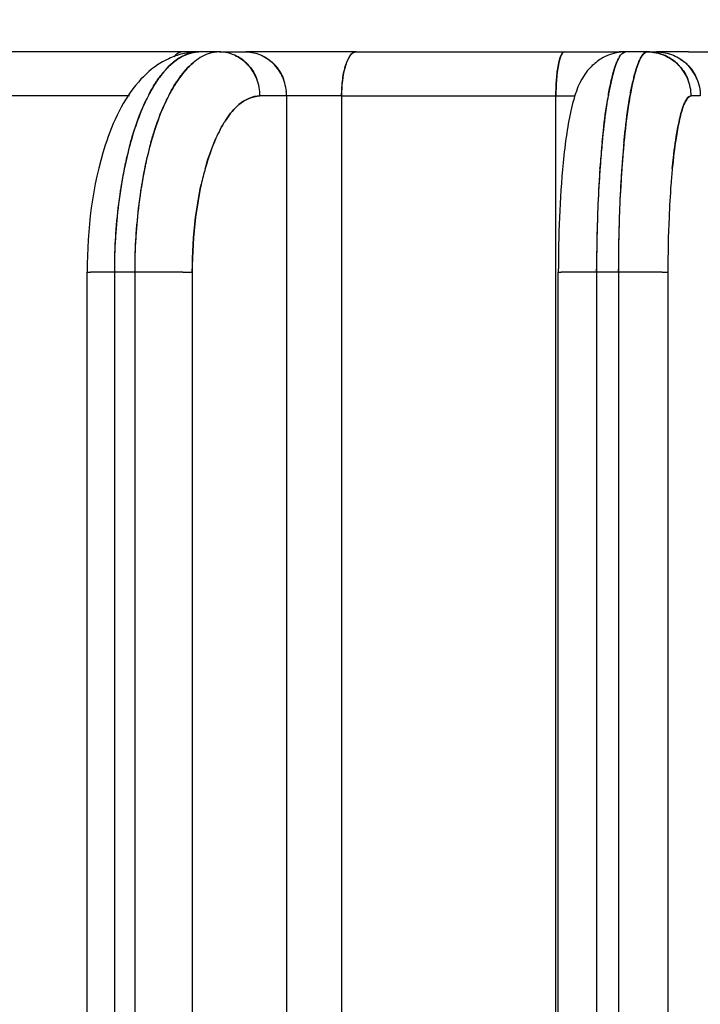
# Model space of a CAD drawing. Header units: millimetres. Extents: x 4086 to 10416, y 123 to 1549.
# Tile 98 of 256: x 6983.78 to 6987.64, y 776.72 to 782.32. Entities that reach past the tile are written whole.
import ezdxf

# ---------------------------------------------------------------- set-up
doc = ezdxf.new("R2010")
doc.units = ezdxf.units.MM
doc.layers.add('外形图', color=7, linetype='Continuous')
doc.layers.add('尺寸标注', color=7, linetype='Continuous')
doc.styles.add('思源黑', font='SourceHanSansCN-Normal.ttf')
doc.dimstyles.new('尺寸标注_1_4比例中六', dxfattribs={"dimtxt": 10, "dimasz": 8, "dimexe": 2, "dimexo": 1.5, "dimgap": 1, "dimtad": 1, "dimdec": 1, "dimlfac": 4, "dimdsep": 46, "dimtxsty": '思源黑', "dimcen": 0.09, "dimadec": 0, "dimazin": 0, "dimtp": 0.01, "dimtm": 0.01, "dimtfac": 1, "dimtdec": 1, "dimtofl": 0, "dimtmove": 0, "dimatfit": 3, "dimfxl": 1, "dimtolj": 1, "dimarcsym": 0})

# ---------------------------------------------------------------- blocks, each defined once
blk = doc.blocks.new('*D641')
at = {"layer": 'Defpoints', "color": 0}
for p in [(6878.8829, 952.5071), (7011.1262, 952.5071), (7001.7165, 757.5012)]:
    blk.add_point(p, dxfattribs=at)
at = {"layer": '尺寸标注', "color": 0, "lineweight": -2}
for p, q in [((7009.6262, 952.5071), (6876.8829, 952.5071)), ((6878.8829, 765.5012), (6878.8829, 944.5071)), ((7000.2165, 757.5012), (6876.8829, 757.5012))]:
    blk.add_line(p, q, dxfattribs=at)
at = {"layer": '尺寸标注', "color": 0}
for points in [[(6880.2163, 944.5071), (6877.5496, 944.5071), (6878.8829, 952.5071)], [(6877.5496, 765.5012), (6880.2163, 765.5012), (6878.8829, 757.5012)]]:
    blk.add_solid(points, dxfattribs=at)
at = {"layer": '尺寸标注', "color": 0, "insert": (6872.7053, 865.1729), "char_height": 10, "attachment_point": 5, "rotation": 90, "style": '思源黑'}
blk.add_mtext('\\A1;780', dxfattribs=at)
blk = doc.blocks.new('*D642')
at = {"layer": 'Defpoints', "color": 0}
for p in [(7068.7721, 1016.2572), (6856.2695, 632.5072), (6943.6541, 632.5072)]:
    blk.add_point(p, dxfattribs=at)
at = {"layer": '尺寸标注', "color": 0, "lineweight": -2}
for p, q in [((7067.2721, 1016.2572), (6854.2695, 1016.2572)), ((6856.2695, 1008.2572), (6856.2695, 640.5072)), ((6942.1541, 632.5072), (6854.2695, 632.5072))]:
    blk.add_line(p, q, dxfattribs=at)
at = {"layer": '尺寸标注', "color": 0}
for points in [[(6857.6028, 1008.2572), (6854.9362, 1008.2572), (6856.2695, 1016.2572)], [(6854.9362, 640.5072), (6857.6028, 640.5072), (6856.2695, 632.5072)]]:
    blk.add_solid(points, dxfattribs=at)
at = {"layer": '尺寸标注', "color": 0, "insert": (6850.0851, 824.3822), "char_height": 10, "attachment_point": 5, "rotation": 90, "style": '思源黑'}
blk.add_mtext('\\A1;1535', dxfattribs=at)

msp = doc.modelspace()

# ---------------------------------------------------------------- linework, layer by layer
at = {"layer": '外形图', "color": 7, "linetype": 'Continuous'}
for p, q in [((6984.9119, 782.1321), (6983.6457, 782.1322)), ((6984.8488, 782.1213), (6984.8491, 782.1214)), ((6984.9119, 782.1322), (6985.0626, 782.1322)), ((6985.6879, 782.1322), (6985.0626, 782.1322)), ((6985.1509, 782.1132), (6985.151, 782.1131)), ((6985.6879, 782.1322), (6987.1806, 782.1322)), ((6987.2181, 782.1322), (6987.1806, 782.1322)), ((6987.3431, 782.1322), (6987.217, 782.1322)), ((6987.342, 782.1322), (6987.3939, 782.1322)), ((6987.5739, 782.1322), (6987.3939, 782.1322)), ((6987.4416, 782.1111), (6987.437, 782.1131)), ((6987.489, 782.1131), (6987.4887, 782.1131)), ((6987.5739, 782.1322), (6989.5013, 782.1322)), ((6984.7631, 782.0707), (6984.7634, 782.071)), ((6987.167, 782.071), (6987.1669, 782.0707)), ((6987.2908, 782.0707), (6987.2909, 782.071)), ((6987.5691, 782.059), (6987.5713, 782.0567)), ((6984.6057, 782.0293), (6984.6061, 782.0298)), ((6985.1251, 781.978), (6985.1251, 781.9778)), ((6985.2739, 781.9827), (6985.2758, 781.9778)), ((6987.5709, 781.978), (6987.571, 781.9778)), ((6987.6228, 781.9779), (6987.6208, 781.9827)), ((6984.4025, 781.8822), (6983.5055, 781.8822)), ((6985.2934, 781.8822), (6985.1427, 781.8822)), ((6985.2934, 781.8822), (6985.2934, 772.5072)), ((6985.606, 781.8822), (6985.2934, 781.8822)), ((6985.606, 781.8822), (6985.6061, 772.5072)), ((6985.606, 781.8822), (6986.9315, 781.8822)), ((6986.8225, 772.5072), (6986.8224, 781.8822)), ((6987.6417, 781.8822), (6987.5898, 781.8822)), ((6987.0722, 781.4692), (6987.0731, 781.4819)), ((6987.1967, 781.4789), (6987.1959, 781.4672)), ((6984.1622, 772.5072), (6984.1622, 780.8822)), ((6984.1622, 780.8822), (6984.1811, 780.8822)), ((6984.2352, 780.8822), (6984.1811, 780.8822)), ((6984.7041, 780.8822), (6984.2352, 780.8822)), ((6984.3161, 780.8822), (6984.3162, 772.5072)), ((6984.4315, 780.8822), (6984.4316, 772.5072)), ((6984.7039, 780.8822), (6984.7584, 780.8822)), ((6984.7584, 780.8822), (6984.7584, 772.5072)), ((6986.8359, 772.5072), (6986.8359, 780.8822)), ((6986.8359, 780.8822), (6986.8518, 780.8822)), ((6986.8977, 780.8822), (6986.8518, 780.8822)), ((6987.4261, 780.8822), (6986.8977, 780.8822)), ((6987.0528, 780.8822), (6987.0528, 780.8983)), ((6987.0528, 780.8822), (6987.0528, 772.5072)), ((6987.1767, 780.8822), (6987.1767, 780.8983)), ((6987.1767, 780.8822), (6987.1767, 772.5072)), ((6987.4259, 780.8822), (6987.4575, 780.8822)), ((6987.4575, 780.8822), (6987.4576, 772.5072))]:
    msp.add_line(p, q, dxfattribs=at)
for centre, radius, start, end in [((6984.8153, 781.6833), 0.4526, 114.9298, 121.4624), ((6984.7966, 781.7291), 0.4031, 90.0202, 103.4439), ((6984.7965, 781.95), 0.1821, 90.0018, 92.4999), ((6984.9156, 781.9283), 0.2042, 102.0258, 109.124), ((6984.9122, 781.9445), 0.1877, 91.9974, 102.1678), ((6984.9119, 781.9502), 0.182, 90.0004, 91.9456), ((6984.9119, 781.9217), 0.2104, 85.1298, 89.9991), ((6984.9115, 781.9174), 0.2148, 80.7028, 85.1331), ((6984.9115, 781.9172), 0.215, 80.2384, 85.1055), ((6984.9107, 781.913), 0.2192, 65.8317, 80.6668), ((6987.215, 781.8715), 0.2602, 113.5039, 117.6497), ((6987.2181, 782.1105), 0.0217, 90.0133, 97.1371), ((6987.342, 782.1106), 0.0216, 90.005, 95.6439), ((6987.3418, 781.8859), 0.2463, 78.0464, 89.9532), ((6987.3417, 781.8847), 0.2474, 67.3616, 78.0819), ((6987.3418, 781.885), 0.2471, 66.1662, 78.0795), ((6984.8724, 781.8054), 0.3477, 129.2364, 130.2033), ((6984.8726, 781.8051), 0.3481, 129.2883, 130.2227), ((6984.8991, 781.8965), 0.2395, 40.3194, 45.6639), ((6984.8997, 781.8971), 0.2386, 42.7125, 45.6689), ((6984.898, 781.8954), 0.2411, 39.7217, 43.4334), ((6984.8975, 781.8951), 0.2416, 39.7245, 42.7089), ((6985.0503, 781.897), 0.2388, 41.9861, 45.7214), ((6985.0494, 781.8961), 0.2401, 39.7681, 45.1043), ((6987.3416, 781.8849), 0.2473, 42.3473, 47.705), ((6987.3414, 781.8847), 0.2476, 41.7391, 45.473), ((6987.3933, 781.8847), 0.2475, 44.749, 47.7568), ((6987.3935, 781.8849), 0.2473, 41.7905, 47.7576), ((6987.3931, 781.8845), 0.2478, 41.7933, 44.7455), ((6985.1131, 781.5943), 0.6688, 144.0593, 146.4847), ((6985.1249, 781.5863), 0.683, 144.9322, 146.4704), ((6985.09, 781.6107), 0.6404, 144.0355, 144.7267), ((6985.0906, 781.6103), 0.6411, 144.0792, 144.7263), ((6985.2294, 781.5937), 0.6698, 144.1285, 146.4804), ((6985.241, 781.5858), 0.6838, 144.9834, 146.4669), ((6985.2085, 781.6085), 0.6442, 144.1067, 144.8984), ((6985.2091, 781.6081), 0.645, 144.1561, 144.8979), ((6988.2777, 781.7033), 1.1718, 165.9981, 167.1675), ((6988.3174, 781.694), 1.2126, 166.4213, 167.1565), ((6988.2003, 781.7222), 1.0921, 165.9798, 166.3191), ((6988.2022, 781.7218), 1.094, 166.0013, 166.3188), ((6988.4046, 781.7026), 1.1749, 166.0318, 167.1651), ((6988.4435, 781.6935), 1.2149, 166.4459, 167.1547), ((6988.3345, 781.7197), 1.1027, 166.0151, 166.4028), ((6988.3366, 781.7192), 1.1048, 166.0394, 166.4025), ((6985.4084, 781.4211), 1.0113, 152.1697, 154.244), ((6985.4082, 781.4212), 1.0111, 152.1647, 154.2418), ((6985.4086, 781.421), 1.0116, 152.1782, 154.2473), ((6985.5127, 781.4268), 0.9989, 152.145, 153.8461), ((6985.5131, 781.4266), 0.9993, 152.1613, 153.8489), ((6985.0251, 781.8821), 0.2682, 0.0072, 5.8394), ((6989.2327, 781.5096), 2.1464, 169.6994, 170.3976), ((6989.2332, 781.5094), 2.1469, 169.7012, 170.3992), ((6989.2341, 781.5093), 2.1478, 169.7054, 170.3992), ((6986.4587, 781.0465), 2.1287, 164.4445, 168.199), ((6986.459, 781.0464), 2.129, 164.4503, 168.1987), ((6986.4196, 781.0566), 2.0883, 164.4288, 167.4846), ((6986.4197, 781.0566), 2.0884, 164.432, 167.4846), ((6986.5785, 781.0454), 2.1333, 164.4522, 168.274), ((6986.5349, 781.0566), 2.0882, 164.4286, 167.4832), ((6986.5355, 781.0565), 2.0888, 164.4393, 167.483), ((6992.7848, 781.0717), 5.7264, 174.5321, 175.8927), ((6992.786, 781.0716), 5.7276, 174.5342, 175.8926), ((6992.6559, 781.0832), 5.597, 174.5251, 175.6351), ((6992.6563, 781.0831), 5.5975, 174.5262, 175.6351), ((6992.9234, 781.0704), 5.7412, 174.53506, 175.91968), ((6992.7795, 781.0832), 5.5967, 174.525, 175.6346), ((6992.7814, 781.083), 5.5986, 174.5289, 175.6345), ((6986.9254, 780.9494), 2.6053, 168.1785, 172.9613), ((6986.6522, 781.0033), 2.3269, 167.4459, 168.4712), ((6986.6912, 780.9952), 2.3668, 168.1355, 168.4679), ((6986.69, 780.9955), 2.3656, 168.1355, 168.4474), ((6986.6312, 781.0079), 2.3054, 167.4434, 168.1032), ((6987.0424, 780.9492), 2.607, 168.2002, 172.9707), ((6986.7692, 781.003), 2.3286, 167.4449, 168.5005), ((6986.8124, 780.994), 2.3727, 168.2082, 168.4969), ((6986.8113, 780.9943), 2.3716, 168.2083, 168.4788), ((6986.7478, 781.0076), 2.3067, 167.4422, 168.1256), ((6994.346, 780.9599), 7.2916, 175.88463, 177.57277), ((6993.4322, 781.022), 6.3757, 175.618, 175.98496), ((6993.5627, 781.0127), 6.5066, 175.86478, 175.98351), ((6993.3621, 781.0272), 6.3054, 175.61693, 175.85335), ((6994.4755, 780.9596), 7.2973, 175.89236, 177.57602), ((6993.5614, 781.0216), 6.3811, 175.61765, 175.99543), ((6993.49, 781.0269), 6.3095, 175.61652, 175.86136), ((6986.9426, 780.9469), 2.6227, 168.5118, 172.9379), ((6986.9444, 780.9465), 2.6246, 168.5313, 172.9441), ((6986.9441, 780.9466), 2.6243, 168.5318, 172.9452), ((6987.06, 780.9466), 2.6248, 168.5424, 172.9443), ((6987.0614, 780.9463), 2.6262, 168.5594, 172.9431), ((6987.061, 780.9464), 2.6258, 168.5599, 172.9442), ((6986.4483, 781.0198), 1.678, 164.4131, 167.6675), ((6986.4478, 781.019), 1.6778, 164.3825, 167.6354), ((6994.405, 780.9569), 7.3507, 176.00294, 177.56365), ((6994.411, 780.9565), 7.3568, 176.00986, 177.56576), ((6994.4101, 780.9566), 7.3558, 176.01006, 177.56616), ((6994.5357, 780.9565), 7.3575, 176.01382, 177.5658), ((6994.5401, 780.9562), 7.362, 176.01983, 177.56535), ((6994.5392, 780.9563), 7.361, 176.02003, 177.56574), ((6991.9634, 781.0408), 4.5011, 174.5196, 175.7012), ((6991.9612, 781.0402), 4.499, 174.5084, 175.6897), ((6993.1059, 780.9555), 5.6468, 175.7056, 177.5903), ((6993.2164, 780.9485), 5.7575, 175.71911, 177.56696), ((6987.4393, 780.886), 3.1232, 172.95, 180.0701), ((6987.4396, 780.886), 3.1235, 172.9575, 180.0697), ((6987.4359, 780.8863), 3.1198, 172.9552, 179.7807), ((6987.555, 780.886), 3.1234, 172.9569, 180.0699), ((6987.5513, 780.8863), 3.1198, 172.9551, 179.7804), ((6987.5518, 780.8863), 3.1203, 172.9696, 179.7801), ((6996.0589, 780.8869), 9.0061, 177.56595, 180.02965), ((6996.06, 780.8868), 9.0072, 177.56854, 180.02947), ((6996.0473, 780.8872), 8.9945, 177.56769, 179.92972), ((6996.0477, 780.8872), 8.9949, 177.56935, 179.92974), ((6996.1838, 780.8868), 9.0071, 177.56852, 180.02947), ((6996.1837, 780.8868), 9.007, 177.56835, 180.02954), ((6996.1712, 780.8872), 8.9945, 177.56766, 179.92963), ((6996.1729, 780.8872), 8.9962, 177.57269, 179.9295), ((6987.2562, 780.8852), 2.4978, 172.9251, 180.0697), ((6995.0251, 780.8782), 7.5675, 177.6166, 179.96957), ((6994.6601, 780.8859), 7.2025, 177.55729, 180.02957), ((6987.5212, 780.8822), 3.2051, 179.713, 180.0003), ((6987.5211, 780.8822), 3.2049, 179.7128, 180.0002), ((6987.6366, 780.8822), 3.2051, 179.7127, 180.0003), ((6987.6365, 780.8822), 3.2049, 179.7126, 180.0002)]:
    msp.add_arc(centre, radius, start, end, dxfattribs=at)
for points in [[(6984.7029, 782.1211), (6984.676, 782.1147), (6984.6497, 782.1054), (6984.6246, 782.0938)], [(6984.6477, 782.0707), (6984.6887, 782.1054), (6984.7428, 782.1321), (6984.7965, 782.1321)], [(6984.7885, 782.132), (6984.7393, 782.1299), (6984.6904, 782.1057), (6984.6522, 782.0745)], [(6984.6525, 782.0747), (6984.6906, 782.1058), (6984.7394, 782.1299), (6984.7885, 782.132)], [(6984.7054, 782.1322), (6984.69, 782.1322), (6984.6746, 782.1237), (6984.6634, 782.1131)], [(6984.8487, 782.1212), (6984.8174, 782.1104), (6984.7884, 782.0921), (6984.7631, 782.0707)], [(6985.073, 782.0612), (6985.0525, 782.0828), (6985.0274, 782.101), (6985.0002, 782.1132)], [(6985.1251, 781.9779), (6985.1032, 782.0352), (6985.0562, 782.088), (6985.0002, 782.1131)], [(6985.0002, 782.1131), (6985.0246, 782.1022), (6985.0474, 782.0865), (6985.0665, 782.0678)], [(6985.0665, 782.0678), (6985.0474, 782.0864), (6985.0248, 782.1021), (6985.0004, 782.113)], [(6985.0626, 782.1322), (6985.0927, 782.1322), (6985.1234, 782.1254), (6985.1509, 782.1131)], [(6985.0626, 782.1322), (6985.0927, 782.1322), (6985.1235, 782.1254), (6985.151, 782.1131)], [(6985.1509, 782.1131), (6985.2055, 782.0887), (6985.2514, 782.0381), (6985.2739, 781.9827)], [(6985.151, 782.1131), (6985.1761, 782.1018), (6985.1994, 782.0855), (6985.2188, 782.0661)], [(6985.63, 782.059), (6985.6363, 782.0781), (6985.6441, 782.0974), (6985.6566, 782.1131)], [(6986.8365, 782.059), (6986.8401, 782.0774), (6986.8442, 782.0961), (6986.8521, 782.1132)], [(6987.0943, 782.1019), (6987.0735, 782.091), (6987.054, 782.0772), (6987.0365, 782.0615)], [(6987.2181, 782.1322), (6987.1817, 782.1322), (6987.1446, 782.1246), (6987.1113, 782.1101)], [(6987.342, 782.1322), (6987.3743, 782.1322), (6987.4071, 782.1256), (6987.4368, 782.1132)], [(6987.3939, 782.1322), (6987.4261, 782.1322), (6987.459, 782.1255), (6987.4887, 782.1131)], [(6987.3939, 782.1322), (6987.4262, 782.1322), (6987.4591, 782.1255), (6987.4889, 782.113)], [(6987.4368, 782.1132), (6987.4657, 782.1011), (6987.4927, 782.0831), (6987.515, 782.0612)], [(6987.5709, 781.9779), (6987.5474, 782.0351), (6987.4982, 782.086), (6987.4416, 782.1111)], [(6987.515, 782.0612), (6987.4939, 782.0819), (6987.4687, 782.0991), (6987.4417, 782.1111)], [(6987.4887, 782.1131), (6987.5185, 782.1007), (6987.5463, 782.0819), (6987.5691, 782.059)], [(6987.4889, 782.113), (6987.5155, 782.1019), (6987.5405, 782.0858), (6987.5616, 782.0662)], [(6984.5791, 782.0694), (6984.5317, 782.0404), (6984.4891, 782.0028), (6984.4525, 781.961)], [(6984.6056, 782.0293), (6984.6188, 782.0441), (6984.6328, 782.0582), (6984.6479, 782.0709)], [(6984.6479, 782.0708), (6984.6329, 782.0582), (6984.6189, 782.0442), (6984.6058, 782.0295)], [(6984.6061, 782.0298), (6984.619, 782.0443), (6984.6329, 782.0581), (6984.6477, 782.0707)], [(6984.6061, 782.0298), (6984.619, 782.0443), (6984.6329, 782.0581), (6984.6477, 782.0707)], [(6984.7636, 782.0712), (6984.7319, 782.0444), (6984.7047, 782.0122), (6984.6809, 781.9782)], [(6984.7631, 782.0707), (6984.734, 782.046), (6984.7086, 782.0167), (6984.6863, 781.9857)], [(6984.6866, 781.9862), (6984.7089, 782.017), (6984.7341, 782.0461), (6984.7631, 782.0707)], [(6985.1251, 781.978), (6985.1149, 782.0045), (6985.1001, 782.0298), (6985.0817, 782.0514)], [(6985.0834, 782.0495), (6985.101, 782.0283), (6985.1152, 782.0037), (6985.1251, 781.978)], [(6985.2278, 782.0567), (6985.2484, 782.0338), (6985.2648, 782.0066), (6985.2758, 781.9778)], [(6985.2758, 781.9778), (6985.2648, 782.0066), (6985.2484, 782.0338), (6985.2278, 782.0567)], [(6985.2339, 782.0497), (6985.2516, 782.0284), (6985.2659, 782.0038), (6985.2757, 781.978)], [(6985.6123, 781.9778), (6985.616, 782.0053), (6985.6214, 782.0327), (6985.63, 782.059)], [(6986.8261, 781.9779), (6986.8283, 782.005), (6986.8314, 782.0322), (6986.8365, 782.059)], [(6987.1387, 781.9787), (6987.1463, 782.0101), (6987.1549, 782.0413), (6987.1671, 782.0712)], [(6987.1406, 781.9864), (6987.1478, 782.015), (6987.1558, 782.0434), (6987.1669, 782.0707)], [(6987.1669, 782.0707), (6987.1559, 782.0436), (6987.1478, 782.0152), (6987.1407, 781.9868)], [(6987.291, 782.0712), (6987.2787, 782.0412), (6987.2701, 782.0097), (6987.2625, 781.9782)], [(6987.2908, 782.0707), (6987.2796, 782.0432), (6987.2715, 782.0145), (6987.2644, 781.9858)], [(6987.2645, 781.9862), (6987.2716, 782.0148), (6987.2797, 782.0434), (6987.2908, 782.0707)], [(6987.5709, 781.978), (6987.5599, 782.0048), (6987.5439, 782.03), (6987.5244, 782.0515)], [(6987.5261, 782.0495), (6987.5449, 782.0285), (6987.5602, 782.004), (6987.5709, 781.978)], [(6987.5713, 782.0567), (6987.5931, 782.0341), (6987.6109, 782.0069), (6987.6228, 781.9778)], [(6987.6208, 781.9827), (6987.6102, 782.007), (6987.5955, 782.0299), (6987.5778, 782.0497)], [(6987.5778, 782.0497), (6987.5966, 782.0287), (6987.612, 782.0041), (6987.6227, 781.978)], [(6984.514, 781.8931), (6984.5299, 781.9233), (6984.5475, 781.9527), (6984.5672, 781.9805)], [(6984.514, 781.8931), (6984.5299, 781.9233), (6984.5475, 781.9527), (6984.5672, 781.9805)], [(6984.5659, 781.9787), (6984.5782, 781.9963), (6984.5914, 782.0133), (6984.6056, 782.0293)], [(6984.6056, 782.0293), (6984.5936, 782.0157), (6984.5823, 782.0015), (6984.5717, 781.9868)], [(6984.6814, 781.9789), (6984.6622, 781.9516), (6984.645, 781.9228), (6984.6294, 781.8933)], [(6984.6814, 781.9789), (6984.6622, 781.9516), (6984.645, 781.9228), (6984.6294, 781.8933)], [(6985.1427, 781.8822), (6985.1427, 781.9146), (6985.1367, 781.9476), (6985.1251, 781.978)], [(6985.1427, 781.8822), (6985.1427, 781.9146), (6985.1367, 781.9476), (6985.1251, 781.9779)], [(6985.1427, 781.8822), (6985.1427, 781.9146), (6985.1367, 781.9476), (6985.1251, 781.9779)], [(6985.2934, 781.8822), (6985.2934, 781.9146), (6985.2874, 781.9476), (6985.2758, 781.9778)], [(6985.606, 781.8822), (6985.606, 781.9141), (6985.608, 781.9462), (6985.6123, 781.9778)], [(6986.8224, 781.8822), (6986.8224, 781.9141), (6986.8236, 781.946), (6986.8261, 781.9779)], [(6987.1209, 781.8933), (6987.1262, 781.9225), (6987.1322, 781.9517), (6987.1392, 781.9805)], [(6987.1209, 781.8931), (6987.1262, 781.9224), (6987.1321, 781.9516), (6987.1392, 781.9805)], [(6987.2627, 781.979), (6987.2558, 781.9506), (6987.25, 781.922), (6987.2448, 781.8933)], [(6987.2627, 781.979), (6987.2558, 781.9506), (6987.25, 781.922), (6987.2448, 781.8933)], [(6987.5898, 781.8822), (6987.5898, 781.9147), (6987.5832, 781.9479), (6987.5709, 781.978)], [(6987.5898, 781.8822), (6987.5898, 781.9147), (6987.5833, 781.9478), (6987.5709, 781.9779)], [(6987.5898, 781.8822), (6987.5898, 781.9147), (6987.5833, 781.9478), (6987.5709, 781.9779)], [(6987.6207, 781.9827), (6987.6344, 781.9513), (6987.6417, 781.9164), (6987.6417, 781.8822)], [(6984.4525, 781.961), (6984.4089, 781.9112), (6984.3731, 781.8544), (6984.3431, 781.7955)], [(6984.5555, 781.9636), (6984.5405, 781.9409), (6984.5267, 781.9173), (6984.514, 781.8933)], [(6984.5141, 781.8933), (6984.5268, 781.9174), (6984.5405, 781.9409), (6984.5555, 781.9636)], [(6984.6294, 781.8933), (6984.6422, 781.9173), (6984.6559, 781.9409), (6984.671, 781.9636)], [(6984.671, 781.9636), (6984.656, 781.941), (6984.6423, 781.9175), (6984.6296, 781.8935)], [(6987.1209, 781.8934), (6987.1252, 781.9169), (6987.1299, 781.9403), (6987.1352, 781.9636)], [(6987.1352, 781.9636), (6987.1299, 781.9403), (6987.1252, 781.9168), (6987.1209, 781.8933)], [(6987.2448, 781.8933), (6987.2491, 781.9168), (6987.2538, 781.9403), (6987.2591, 781.9636)], [(6987.2591, 781.9636), (6987.2538, 781.9404), (6987.2491, 781.917), (6987.2449, 781.8935)], [(6985.1427, 781.8822), (6985.0996, 781.8822), (6985.0561, 781.8606), (6985.0233, 781.8327)], [(6985.0233, 781.8327), (6985.0563, 781.8604), (6985.0996, 781.8808), (6985.1427, 781.8822)], [(6984.952, 781.7506), (6984.9722, 781.7806), (6984.9955, 781.8094), (6985.0233, 781.8327)], [(6985.0233, 781.8327), (6984.9957, 781.8092), (6984.9723, 781.7806), (6984.9521, 781.7505)], [(6986.9108, 781.8146), (6986.8993, 781.7668), (6986.8907, 781.7182), (6986.8834, 781.6696)], [(6987.5489, 781.8333), (6987.5381, 781.8066), (6987.5307, 781.7785), (6987.5242, 781.7505)], [(6987.5242, 781.7506), (6987.5306, 781.7784), (6987.5379, 781.8063), (6987.5487, 781.8327)], [(6984.9165, 781.6906), (6984.9273, 781.7112), (6984.9391, 781.7313), (6984.952, 781.7506)], [(6984.9521, 781.7505), (6984.9391, 781.7312), (6984.9273, 781.7112), (6984.9165, 781.6907)], [(6987.512, 781.6907), (6987.5156, 781.7107), (6987.5196, 781.7307), (6987.5242, 781.7506)], [(6987.5242, 781.7505), (6987.5196, 781.7307), (6987.5156, 781.7107), (6987.512, 781.6907)], [(6984.7774, 781.1929), (6984.7851, 781.2551), (6984.7955, 781.3171), (6984.809, 781.3783)], [(6984.809, 781.3782), (6984.7956, 781.317), (6984.7852, 781.2551), (6984.7774, 781.1929)], [(6984.7584, 780.8822), (6984.7589, 780.9859), (6984.7646, 781.0899), (6984.7774, 781.1929)]]:
    msp.add_open_spline(points, degree=3, dxfattribs=at)
for points, knots in [([(6984.6544, 782.1036), (6984.6558, 782.1053), (6984.6587, 782.1086), (6984.6618, 782.1117), (6984.6634, 782.1131)], [0, 0, 0, 0, 312.259979, 611.964641, 611.964641, 611.964641, 611.964641]), ([(6984.9119, 782.1321), (6984.9054, 782.1321), (6984.8924, 782.1314), (6984.8795, 782.1294), (6984.8731, 782.128)], [0, 0, 0, 0, 301.898131, 607.137341, 607.137341, 607.137341, 607.137341]), ([(6984.9119, 782.1321), (6984.9054, 782.1321), (6984.8924, 782.1314), (6984.8795, 782.1294), (6984.8731, 782.128)], [0, 0, 0, 0, 301.900417, 607.136875, 607.136875, 607.136875, 607.136875]), ([(6985.6879, 782.1322), (6985.6568, 782.1322), (6985.6107, 782.0197), (6985.606, 781.9416), (6985.606, 781.8822)], [0, 0, 0, 0, 203.733577, 593.121681, 593.121681, 593.121681, 593.121681]), ([(6985.6566, 782.1131), (6985.6609, 782.1186), (6985.6698, 782.1278), (6985.6824, 782.1322), (6985.6879, 782.1322)], [0, 0, 0, 0, 329.176859, 590.809392, 590.809392, 590.809392, 590.809392]), ([(6986.8705, 782.1322), (6986.8617, 782.1322), (6986.8449, 782.1015), (6986.8283, 782.0233), (6986.8224, 781.9413), (6986.8224, 781.8822)], [0, 0, 0, 0, 81.623375, 255.528379, 802.405644, 802.405644, 802.405644, 802.405644]), ([(6986.8521, 782.1132), (6986.8545, 782.1182), (6986.8586, 782.1264), (6986.867, 782.1322), (6986.8705, 782.1322)], [0, 0, 0, 0, 348.43314, 566.206291, 566.206291, 566.206291, 566.206291]), ([(6987.1669, 782.0707), (6987.1699, 782.0782), (6987.1797, 782.0996), (6987.1932, 782.1226), (6987.2076, 782.1296)], [0, 0, 0, 0, 186.938899, 559.803069, 559.803069, 559.803069, 559.803069]), ([(6987.1669, 782.0707), (6987.1699, 782.0781), (6987.1797, 782.0996), (6987.1932, 782.1226), (6987.2076, 782.1296)], [0, 0, 0, 0, 186.954823, 559.803241, 559.803241, 559.803241, 559.803241]), ([(6987.2076, 782.1296), (6987.2037, 782.1278), (6987.1846, 782.1126), (6987.1745, 782.0894), (6987.167, 782.071)], [0, 0, 0, 0, 98.544626, 559.66094, 559.66094, 559.66094, 559.66094]), ([(6987.1671, 782.0712), (6987.1701, 782.0785), (6987.1799, 782.0998), (6987.1932, 782.1226), (6987.2075, 782.1296)], [0, 0, 0, 0, 186.665683, 559.799072, 559.799072, 559.799072, 559.799072]), ([(6987.2076, 782.1296), (6987.2093, 782.1304), (6987.2127, 782.1317), (6987.2163, 782.1322), (6987.2181, 782.1322)], [0, 0, 0, 0, 287.155391, 558.945123, 558.945123, 558.945123, 558.945123]), ([(6987.2076, 782.1296), (6987.2093, 782.1304), (6987.2127, 782.1317), (6987.2163, 782.1321), (6987.2181, 782.1321)], [0, 0, 0, 0, 287.146299, 558.945041, 558.945041, 558.945041, 558.945041]), ([(6987.2154, 782.132), (6987.2141, 782.1319), (6987.2114, 782.1313), (6987.2088, 782.1302), (6987.2076, 782.1296)], [0, 0, 0, 0, 272.430054, 558.953693, 558.953693, 558.953693, 558.953693]), ([(6987.342, 782.1322), (6987.3375, 782.1322), (6987.3104, 782.1219), (6987.2995, 782.0921), (6987.2908, 782.0707)], [0, 0, 0, 0, 91.253496, 557.033708, 557.033708, 557.033708, 557.033708]), ([(6987.342, 782.1321), (6987.3375, 782.1321), (6987.3104, 782.1219), (6987.2995, 782.092), (6987.2908, 782.0707)], [0, 0, 0, 0, 91.247048, 557.033865, 557.033865, 557.033865, 557.033865]), ([(6987.2909, 782.071), (6987.2945, 782.0798), (6987.305, 782.1026), (6987.3229, 782.1304), (6987.3399, 782.1321)], [0, 0, 0, 0, 198.583847, 557.268634, 557.268634, 557.268634, 557.268634]), ([(6987.3399, 782.1321), (6987.3355, 782.1316), (6987.3101, 782.1199), (6987.2994, 782.0918), (6987.291, 782.0712)], [0, 0, 0, 0, 92.142241, 557.054096, 557.054096, 557.054096, 557.054096]), ([(6987.0365, 782.0615), (6987.0158, 782.0431), (6986.9535, 781.9715), (6986.9261, 781.8786), (6986.9108, 781.8146)], [0, 0, 0, 0, 167.696264, 565.544975, 565.544975, 565.544975, 565.544975]), ([(6984.6161, 781.8671), (6984.607, 781.8486), (6984.5701, 781.7676), (6984.5417, 781.6828), (6984.5232, 781.6168)], [0, 0, 0, 0, 142.087617, 615.241975, 615.241975, 615.241975, 615.241975]), ([(6984.5233, 781.6172), (6984.5298, 781.6402), (6984.5553, 781.7253), (6984.5874, 781.8087), (6984.6161, 781.8671)], [0, 0, 0, 0, 165.165854, 614.953036, 614.953036, 614.953036, 614.953036]), ([(6984.6161, 781.867), (6984.607, 781.8486), (6984.5702, 781.7676), (6984.5417, 781.683), (6984.5233, 781.6172)], [0, 0, 0, 0, 142.10159, 615.23913, 615.23913, 615.23913, 615.23913]), ([(6984.6161, 781.867), (6984.607, 781.8486), (6984.5702, 781.7676), (6984.5417, 781.683), (6984.5233, 781.6172)], [0, 0, 0, 0, 142.10215, 615.23901, 615.23901, 615.23901, 615.23901]), ([(6987.0844, 781.6171), (6987.0866, 781.64), (6987.0952, 781.7238), (6987.1062, 781.8073), (6987.1164, 781.8676)], [0, 0, 0, 0, 154.098126, 562.708811, 562.708811, 562.708811, 562.708811]), ([(6987.1164, 781.8676), (6987.1132, 781.8489), (6987.1002, 781.7657), (6987.0906, 781.6821), (6987.0844, 781.6172)], [0, 0, 0, 0, 126.766352, 563.293541, 563.293541, 563.293541, 563.293541]), ([(6987.0844, 781.6172), (6987.0866, 781.6401), (6987.0952, 781.7238), (6987.1062, 781.8073), (6987.1164, 781.8675)], [0, 0, 0, 0, 154.090151, 562.708358, 562.708358, 562.708358, 562.708358]), ([(6987.0844, 781.6174), (6987.0866, 781.6403), (6987.0953, 781.7239), (6987.1062, 781.8073), (6987.1164, 781.8675)], [0, 0, 0, 0, 154.083122, 562.707442, 562.707442, 562.707442, 562.707442]), ([(6987.2449, 781.8935), (6987.2412, 781.8733), (6987.2259, 781.7815), (6987.2152, 781.689), (6987.2083, 781.6168)], [0, 0, 0, 0, 123.884077, 560.834261, 560.834261, 560.834261, 560.834261]), ([(6987.2448, 781.8933), (6987.2411, 781.8731), (6987.2259, 781.7815), (6987.2152, 781.6892), (6987.2083, 781.6172)], [0, 0, 0, 0, 123.919057, 560.831556, 560.831556, 560.831556, 560.831556]), ([(6987.2448, 781.8933), (6987.2411, 781.8731), (6987.2259, 781.7815), (6987.2152, 781.6892), (6987.2083, 781.6172)], [0, 0, 0, 0, 123.920411, 560.831436, 560.831436, 560.831436, 560.831436]), ([(6987.2083, 781.6172), (6987.2108, 781.6428), (6987.2204, 781.7352), (6987.2328, 781.8273), (6987.2448, 781.8933)], [0, 0, 0, 0, 155.528063, 560.215367, 560.215367, 560.215367, 560.215367]), ([(6987.5487, 781.8327), (6987.5517, 781.8399), (6987.5604, 781.8588), (6987.5759, 781.8809), (6987.5898, 781.8822)], [0, 0, 0, 0, 198.198404, 552.749835, 552.749835, 552.749835, 552.749835]), ([(6987.5898, 781.8822), (6987.576, 781.8822), (6987.5603, 781.8591), (6987.5519, 781.8405), (6987.5489, 781.8333)], [0, 0, 0, 0, 352.687929, 553.005755, 553.005755, 553.005755, 553.005755]), ([(6984.4079, 781.6171), (6984.4141, 781.6394), (6984.439, 781.7223), (6984.47, 781.8036), (6984.4975, 781.8606)], [0, 0, 0, 0, 165.409152, 617.384015, 617.384015, 617.384015, 617.384015]), ([(6984.4975, 781.8606), (6984.4888, 781.8425), (6984.4534, 781.7636), (6984.4258, 781.6812), (6984.4079, 781.6172)], [0, 0, 0, 0, 143.090848, 617.673594, 617.673594, 617.673594, 617.673594]), ([(6984.4079, 781.6171), (6984.4142, 781.6395), (6984.439, 781.7223), (6984.47, 781.8035), (6984.4975, 781.8605)], [0, 0, 0, 0, 165.40048, 617.383439, 617.383439, 617.383439, 617.383439]), ([(6984.408, 781.6173), (6984.4142, 781.6396), (6984.439, 781.7224), (6984.47, 781.8035), (6984.4975, 781.8605)], [0, 0, 0, 0, 165.393718, 617.382157, 617.382157, 617.382157, 617.382157]), ([(6984.3431, 781.7955), (6984.3117, 781.7339), (6984.1969, 781.4424), (6984.1622, 781.125), (6984.1622, 780.8822)], [0, 0, 0, 0, 138.870518, 625.992127, 625.992127, 625.992127, 625.992127]), ([(6984.9165, 781.6907), (6984.9081, 781.6748), (6984.8739, 781.604), (6984.8484, 781.5292), (6984.832, 781.4707)], [0, 0, 0, 0, 138.90318, 608.945425, 608.945425, 608.945425, 608.945425]), ([(6984.832, 781.4707), (6984.8378, 781.4912), (6984.8606, 781.5664), (6984.8898, 781.64), (6984.9165, 781.6906)], [0, 0, 0, 0, 165.146815, 608.741348, 608.741348, 608.741348, 608.741348]), ([(6986.8834, 781.6696), (6986.8751, 781.614), (6986.8446, 781.3526), (6986.8359, 781.0891), (6986.8359, 780.8822)], [0, 0, 0, 0, 122.17647, 572.080583, 572.080583, 572.080583, 572.080583]), ([(6987.512, 781.6907), (6987.5091, 781.6746), (6987.497, 781.6016), (6987.4884, 781.5281), (6987.4829, 781.4707)], [0, 0, 0, 0, 122.854698, 555.680351, 555.680351, 555.680351, 555.680351]), ([(6987.4829, 781.4707), (6987.4849, 781.4911), (6987.4925, 781.5647), (6987.5024, 781.6381), (6987.512, 781.6907)], [0, 0, 0, 0, 154.015543, 555.210757, 555.210757, 555.210757, 555.210757])]:
    msp.add_open_spline(points, degree=3, knots=knots, dxfattribs=at)

# ---------------------------------------------------------------- dimensions: what is measured, and where the dimension line sits
at = {"layer": '尺寸标注'}
dim = msp.add_linear_dim(base=(6856.2695, 632.5072), p1=(7068.7721, 1016.2572), p2=(6943.6541, 632.5072), angle=90, dimstyle='尺寸标注_1_4比例中六', dxfattribs=at)
dim.commit()
dim.dimension.update_dxf_attribs({"geometry": '*D642', "text_midpoint": (6850.0851, 824.3822)})
dim = msp.add_linear_dim(base=(6878.8829, 952.5071), p1=(7001.7165, 757.5012), p2=(7011.1262, 952.5071), angle=90, text='780', dimstyle='尺寸标注_1_4比例中六', dxfattribs=at)
dim.commit()
dim.dimension.update_dxf_attribs({"geometry": '*D641', "text_midpoint": (6878.8829, 865.1729), "dimtype": 160})

doc.saveas('drawing.dxf')
